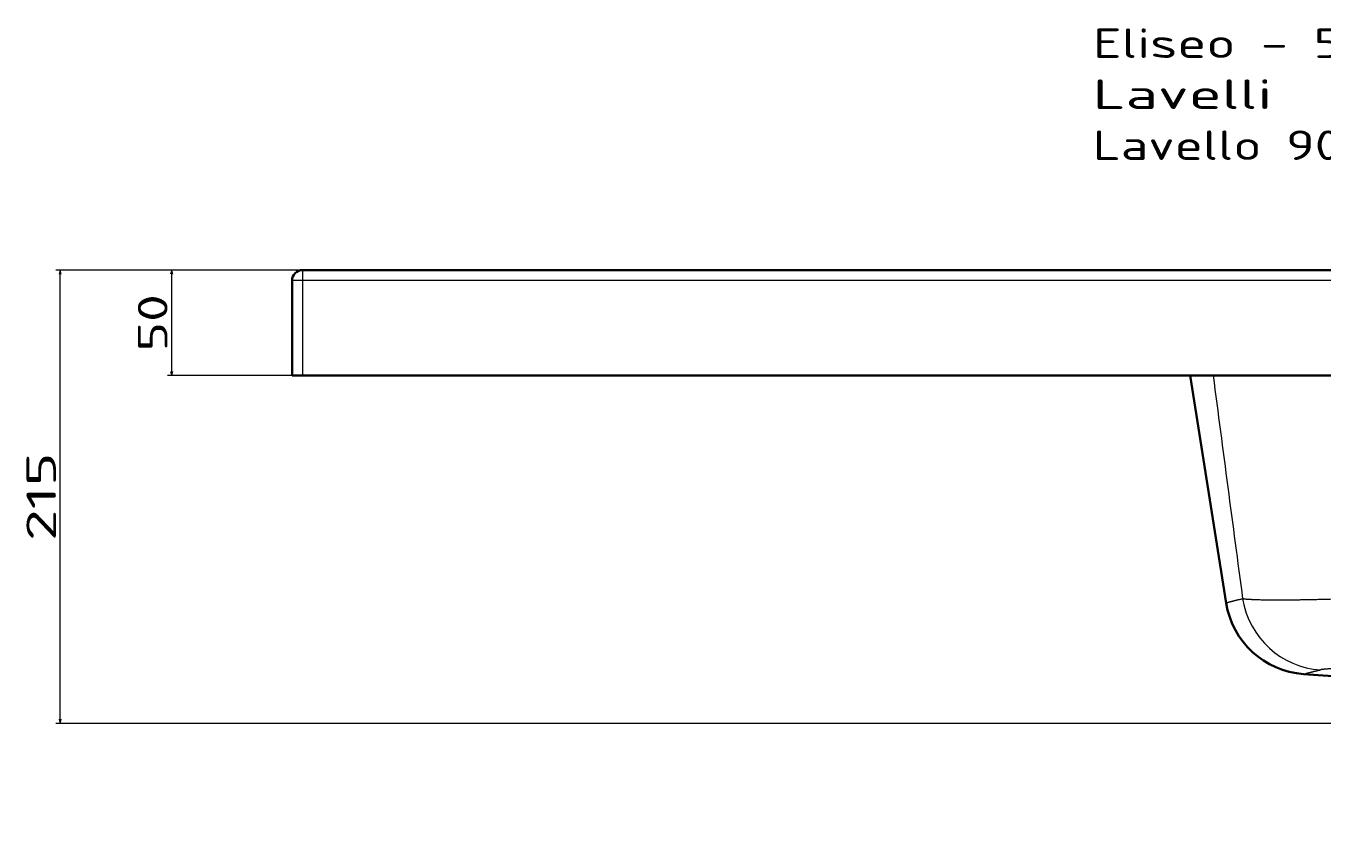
# Model space of a CAD drawing. Extents: x 59 to 1107, y -59 to 894.
# Tile 4 of 7: x 59 to 674, y 507 to 894. Entities that reach past the tile are written whole.
import ezdxf
from ezdxf.enums import TextEntityAlignment as Align

# ---------------------------------------------------------------- set-up
doc = ezdxf.new("R2010")
doc.units = 0
doc.layers.get('0').update_dxf_attribs({"lineweight": 13})
doc.styles.get("Standard").update_dxf_attribs({"font": 'isocp.shx'})
doc.dimstyles.get("Standard").update_dxf_attribs({"dimtxt": 2.5, "dimasz": 2.5, "dimexe": 1.25, "dimexo": 0.625, "dimtad": 1, "dimcen": 2.5, "dimadec": 0, "dimazin": 0, "dimtfac": 1, "dimtmove": 0, "dimatfit": 0, "dimfxl": 0, "dimarcsym": 0})

# ---------------------------------------------------------------- blocks, each defined once
blk = doc.blocks.new('*D')
at = {"color": 7, "lineweight": 13}
for p, q in [((188.07, 777.83), (73.04, 777.83)), ((75.04, 562.83), (75.04, 777.83)), ((188.07, 777.83), (125.96, 777.83)), ((127.96, 727.83), (127.96, 777.83)), ((198.07, 727.83), (125.96, 727.83)), ((726.57, 562.83), (73.04, 562.83)), ((188.07, 497.03), (75.48, 497.03)), ((77.48, 47.03), (77.48, 497.03)), ((737.2, 250.36), (826.8, 335.25)), ((185.07, 270.03), (185.07, -58.81)), ((1085.07, 270.03), (1085.07, -58.81)), ((760.07, 209.37), (760.07, 5.69)), ((185.07, 50.03), (185.07, 5.69)), ((188.07, 47.03), (75.48, 47.03)), ((185.07, 7.69), (760.07, 7.69)), ((185.07, -56.81), (1085.07, -56.81))]:
    blk.add_line(p, q, dxfattribs=at)
for points in [[(75.56, 775.9), (75.04, 777.83), (74.53, 775.9)], [(128.48, 775.9), (127.96, 777.83), (127.44, 775.9)], [(127.44, 729.77), (127.96, 727.83), (128.48, 729.77)], [(74.53, 564.77), (75.04, 562.83), (75.56, 564.77)], [(78, 495.09), (77.48, 497.03), (76.97, 495.09)], [(781.89, 291.99), (782.93, 293.69), (781.18, 292.74)], [(738.25, 252.07), (737.2, 250.36), (738.96, 251.31)], [(76.97, 48.96), (77.48, 47.03), (78, 48.96)], [(187, 8.2), (185.07, 7.69), (187, 7.17)], [(758.14, 7.17), (760.07, 7.69), (758.14, 8.2)], [(187, -56.29), (185.07, -56.81), (187, -57.33)], [(1083.14, -57.33), (1085.07, -56.81), (1083.14, -56.29)]]:
    blk.add_lwpolyline(points, dxfattribs=at)
for s, rotation, p, p2 in [('50', 90, (125.96, 739.29), (125.96, 766.38)), ('215', 90, (73.04, 649.32), (73.04, 691.35)), ('63', 43.45464, (805.76, 318.07), (825.42, 336.7)), ('%%c', 43.45464, (797.58, 310.32), (805.03, 317.38)), ('450', 90, (75.48, 251.01), (75.48, 293.04))]:
    blk.add_text(s, height=14, rotation=rotation, dxfattribs=at).set_placement(p, p2, align=Align.FIT)
for s, p, p2 in [('575', (451.55, 9.69), (493.58, 9.69)), ('900', (614.05, -54.81), (656.08, -54.81))]:
    blk.add_text(s, height=14, dxfattribs=at).set_placement(p, p2, align=Align.FIT)
blk = doc.blocks.new('BLOCK19')
at = {"color": 7, "lineweight": 13}
for s, p, p2 in [('Eliseo - 5003', (-70, 100.57), (87.87, 100.57)), ('Lavelli', (-70, 76.39), (15.01, 76.39)), ('Lavello 90 cm', (-70, 52.2), (87.87, 52.2))]:
    blk.add_text(s, height=14, dxfattribs=at).set_placement(p, p2, align=Align.FIT)
blk = doc.blocks.new('BLOCK20')
at = {"color": 7, "lineweight": 35}
for p, q in [((445, 0), (-445, 0)), ((-450, -5), (-450, -50)), ((-445, -50), (445, -50)), ((-23.85, -50), (-435, -50)), ((-6.75, -157.96), (-23.85, -50)), ((29.96, -191.61), (82.47, -195.28))]:
    blk.add_line(p, q, dxfattribs=at)
at = {"color": 7, "lineweight": 13, "ltscale": 0.125}
for p, q in [((-445, 0), (-445, -5)), ((-445, -5), (-450, -5))]:
    blk.add_line(p, q, dxfattribs=at)
at = {"color": 7, "lineweight": 13}
for p, q in [((445, -5), (-445, -5)), ((-445, -5), (-445, -50))]:
    blk.add_line(p, q, dxfattribs=at)
at = {"color": 7, "lineweight": 35, "ltscale": 0.125}
blk.add_line((-445, -50), (-450, -50), dxfattribs=at)
at = {"color": 7, "lineweight": 35}
for centre, radius, start, end in [((-445, -5), 5, 90, 180), ((32.76, -151.7), 40, 188.99997, 265.99999)]:
    blk.add_arc(centre, radius, start, end, dxfattribs=at)
at = {"color": 7, "lineweight": 13}
blk.add_arc((43231.2, 5610.47), 43613.05, 187.457364, 187.597758, dxfattribs=at)
blk.add_ellipse((39.97, -149.69), major_axis=(9.58, -38.84), ratio=0.985363, start_param=4.631279, end_param=5.988262, dxfattribs=at)
for points, knots in [([(1.05, -155.95), (-1.09, -156.43), (-2.75, -156.85), (-4.01, -157.18), (-5.28, -157.53), (-6.05, -157.75), (-6.22, -157.8), (-6.36, -157.85), (-6.48, -157.88), (-6.75, -157.96), (-6.75, -157.96), (-6.75, -157.96)], [0, 0, 0, 0, 0, 0, 55.58285, 55.58285, 55.58285, 75.547481, 75.547481, 75.547481, 75.836668, 75.836668, 75.836668, 75.836668, 75.836668, 75.836668]), ([(69.35, -155.19), (59.65, -155.62), (50.06, -155.98), (40.74, -156.26), (26.19, -156.58), (14.07, -156.59), (9.81, -156.53), (5.39, -156.38), (2.44, -156.13), (1.91, -156.07), (1.44, -156.01), (1.05, -155.95)], [0, 0, 0, 0, 0, 0, 69.088895, 69.088895, 69.088895, 113.205698, 113.205698, 113.205698, 124.375334, 124.375334, 124.375334, 124.375334, 124.375334, 124.375334]), ([(29.96, -191.61), (29.98, -191.6), (29.99, -191.6), (31.05, -191.31), (31.52, -191.19), (32.12, -191.02), (32.85, -190.84), (34.19, -190.5), (35.94, -190.07), (36.57, -189.92), (37.26, -189.76), (38, -189.59)], [0, 0, 0, 0, 0, 0, 1.150291, 1.150291, 1.150291, 37.94922, 37.94922, 37.94922, 56.629421, 56.629421, 56.629421, 56.629421, 56.629421, 56.629421]), ([(75.04, -188.84), (69.72, -188.76), (64.49, -188.72), (59.45, -188.71), (50.57, -188.78), (43.65, -189.01), (40.95, -189.16), (39.03, -189.36), (38, -189.59)], [0, 0, 0, 0, 0, 0, 48.550589, 48.550589, 48.550589, 92.095172, 92.095172, 92.095172, 92.095172, 92.095172, 92.095172])]:
    blk.add_open_spline(points, degree=5, knots=knots, dxfattribs=at)

msp = doc.modelspace()

# ---------------------------------------------------------------- block references
at = {"lineweight": 0}
for name in ['BLOCK19', 'BLOCK20']:
    msp.add_blockref(name, (635.068, 777.833), dxfattribs=at)

# ---------------------------------------------------------------- dimensions: what is measured, and where the dimension line sits
at = {"color": 0, "lineweight": 0}
for base, p1, p2, angle, middle, dimtype in [((77.485, 497.026), (190.068, 47.026), (190.068, 497.026), 90, (77.485, 272.026), 161), ((185.068, -56.811), (1085.068, 272.026), (185.068, 272.026), 180, (635.068, -56.811), 161), ((760.068, 7.687), (185.068, 52.026), (760.068, 211.375), 359.998092, (472.568, 7.687), 160), ((127.961, 727.833), (190.068, 777.833), (200.068, 727.833), 269.998569, (127.961, 752.833), 160), ((75.044, 562.833), (190.068, 777.833), (728.568, 562.833), 269.998569, (75.044, 670.333), 160)]:
    dim = msp.add_linear_dim(base=base, p1=p1, p2=p2, angle=angle, dimstyle='Standard', dxfattribs=at)
    dim.commit()
    dim.dimension.update_dxf_attribs({"geometry": '*D', "text_midpoint": middle, "dimtype": dimtype})
dim = msp.add_diameter_dim_2p(p1=(737.202, 250.361), p2=(782.935, 293.691), dimstyle='Standard', dxfattribs=at)
dim.commit()
dim.dimension.update_dxf_attribs({"geometry": '*D', "text_midpoint": (812.874, 322.058), "dimtype": 163})

doc.saveas('drawing.dxf')
